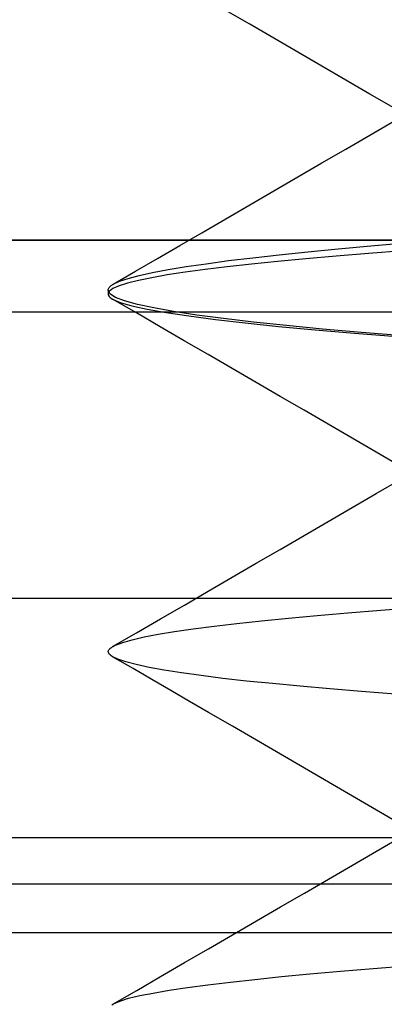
# Model space of a CAD drawing. Header units: millimetres. Extents: x 0 to 93, y 0 to 191.
# Tile 141 of 148: x 83.976 to 84.486, y 187.932 to 189.308. Entities that reach past the tile are written whole.
import ezdxf

# ---------------------------------------------------------------- set-up
doc = ezdxf.new("R2010")
doc.units = ezdxf.units.MM
doc.layers.add('MAIN-1', color=7, linetype='Continuous')
doc.layers.add('MAIN-2', color=7, linetype='Continuous')

msp = doc.modelspace()

# ---------------------------------------------------------------- linework, layer by layer
at = {"layer": 'MAIN-1'}
for p, q in [((91.9, 189), (82.9, 189)), ((84.1033, 188.9359), (84.1038, 188.9363)), ((84.1033, 188.9359), (84.1038, 188.9363)), ((84.1038, 188.9363), (84.1044, 188.9368)), ((84.1038, 188.9363), (84.1044, 188.9368)), ((84.1044, 188.9368), (84.105, 188.9372)), ((84.1044, 188.9368), (84.105, 188.9372)), ((84.105, 188.9372), (84.1057, 188.9377)), ((84.105, 188.9372), (84.1057, 188.9377)), ((84.1057, 188.9377), (84.1064, 188.9382)), ((84.1057, 188.9377), (84.1064, 188.9382)), ((84.1064, 188.9382), (84.1072, 188.9386)), ((84.1064, 188.9382), (84.1072, 188.9386)), ((1.9, 188.9), (91.1, 188.9)), ((91.1, 188.1), (1.9, 188.1))]:
    msp.add_line(p, q, dxfattribs=at)
at = {"layer": 'MAIN-2'}
for p, q in [((84.2981, 189.3018), (84.2646, 189.3212)), ((84.2981, 189.3018), (84.2646, 189.3212)), ((84.3317, 189.2823), (84.2981, 189.3018)), ((84.3317, 189.2823), (84.2981, 189.3018)), ((84.3652, 189.2629), (84.3317, 189.2823)), ((84.3652, 189.2629), (84.3317, 189.2823)), ((84.3988, 189.2434), (84.3652, 189.2629)), ((84.3988, 189.2434), (84.3652, 189.2629)), ((84.4323, 189.2239), (84.3988, 189.2434)), ((84.4323, 189.2239), (84.3988, 189.2434)), ((84.4659, 189.2044), (84.4323, 189.2239)), ((84.4659, 189.2044), (84.4323, 189.2239)), ((84.4995, 189.1849), (84.4659, 189.2044)), ((84.4995, 189.1849), (84.4659, 189.2044)), ((84.4658, 189.147), (84.4993, 189.1665)), ((84.4322, 189.1275), (84.4658, 189.147)), ((84.3987, 189.108), (84.4322, 189.1275)), ((84.3652, 189.0885), (84.3987, 189.108)), ((84.3317, 189.069), (84.3652, 189.0885)), ((84.2981, 189.0495), (84.3317, 189.069)), ((84.2646, 189.03), (84.2981, 189.0495)), ((84.2311, 189.0105), (84.2646, 189.03)), ((2.5, 189), (90.5, 189)), ((82.9, 189), (91.9, 189)), ((84.2001, 188.9926), (84.2311, 189.0105)), ((84.1692, 188.9746), (84.2001, 188.9926)), ((84.3791, 188.9837), (84.4217, 188.9879)), ((84.3791, 188.9837), (84.4217, 188.9879)), ((84.4217, 188.9879), (84.467, 188.992)), ((84.4217, 188.9879), (84.467, 188.992)), ((84.5121, 188.9854), (84.4641, 188.9816)), ((84.5121, 188.9854), (84.4641, 188.9816)), ((84.467, 188.992), (84.5151, 188.9962)), ((84.467, 188.992), (84.5151, 188.9962)), ((84.1382, 188.9566), (84.1692, 188.9746)), ((84.2371, 188.9673), (84.2683, 188.9715)), ((84.2371, 188.9673), (84.2683, 188.9715)), ((84.2683, 188.9715), (84.3024, 188.9756)), ((84.2683, 188.9715), (84.3024, 188.9756)), ((84.3024, 188.9756), (84.3393, 188.9796)), ((84.3024, 188.9756), (84.3393, 188.9796)), ((84.3764, 188.9741), (84.3369, 188.9703)), ((84.3764, 188.9741), (84.3369, 188.9703)), ((84.3393, 188.9796), (84.3791, 188.9837)), ((84.3393, 188.9796), (84.3791, 188.9837)), ((84.4188, 188.9778), (84.3764, 188.9741)), ((84.4188, 188.9778), (84.3764, 188.9741)), ((84.4641, 188.9816), (84.4188, 188.9778)), ((84.4641, 188.9816), (84.4188, 188.9778)), ((84.1619, 188.9549), (84.1838, 188.959)), ((84.1619, 188.9549), (84.1838, 188.959)), ((84.1838, 188.959), (84.2089, 188.9632)), ((84.1838, 188.959), (84.2089, 188.9632)), ((84.2355, 188.9591), (84.2075, 188.9553)), ((84.2355, 188.9591), (84.2075, 188.9553)), ((84.2089, 188.9632), (84.2371, 188.9673)), ((84.2089, 188.9632), (84.2371, 188.9673)), ((84.2664, 188.9628), (84.2355, 188.9591)), ((84.2664, 188.9628), (84.2355, 188.9591)), ((84.3002, 188.9666), (84.2664, 188.9628)), ((84.3002, 188.9666), (84.2664, 188.9628)), ((84.3369, 188.9703), (84.3002, 188.9666)), ((84.3369, 188.9703), (84.3002, 188.9666)), ((84.1072, 188.9386), (84.1382, 188.9566)), ((84.1158, 188.9427), (84.1278, 188.9467)), ((84.1158, 188.9427), (84.1278, 188.9467)), ((84.1423, 188.9439), (84.1271, 188.9401)), ((84.1423, 188.9439), (84.1271, 188.9401)), ((84.1278, 188.9467), (84.1432, 188.9508)), ((84.1278, 188.9467), (84.1432, 188.9508)), ((84.1609, 188.9477), (84.1423, 188.9439)), ((84.1609, 188.9477), (84.1423, 188.9439)), ((84.1432, 188.9508), (84.1619, 188.9549)), ((84.1432, 188.9508), (84.1619, 188.9549)), ((84.1826, 188.9515), (84.1609, 188.9477)), ((84.1826, 188.9515), (84.1609, 188.9477)), ((84.2075, 188.9553), (84.1826, 188.9515)), ((84.2075, 188.9553), (84.1826, 188.9515)), ((84.1, 188.9302), (84.1001, 188.9312)), ((84.1026, 188.9252), (84.1, 188.9302)), ((84.1, 188.9302), (84.1, 188.925)), ((84.1026, 188.9252), (84.1, 188.9302)), ((84.1001, 188.9312), (84.1004, 188.9321)), ((84.1004, 188.9321), (84.1008, 188.9331)), ((84.1008, 188.9331), (84.1015, 188.934)), ((84.1015, 188.934), (84.1023, 188.935)), ((84.1068, 188.9326), (84.1017, 188.9288)), ((84.1068, 188.9326), (84.1017, 188.9288)), ((84.1023, 188.935), (84.1033, 188.9359)), ((84.1152, 188.9364), (84.1068, 188.9326)), ((84.1152, 188.9364), (84.1068, 188.9326)), ((84.1072, 188.9386), (84.1158, 188.9427)), ((84.1072, 188.9386), (84.1158, 188.9427)), ((84.1271, 188.9401), (84.1152, 188.9364)), ((84.1271, 188.9401), (84.1152, 188.9364)), ((84.1017, 188.9288), (84.1, 188.925)), ((84.1017, 188.9288), (84.1, 188.925)), ((84.1, 188.925), (84.1002, 188.9238)), ((84.1002, 188.9238), (84.1007, 188.9226)), ((84.1007, 188.9226), (84.1015, 188.9214)), ((84.1015, 188.9214), (84.1027, 188.9202)), ((84.1103, 188.9202), (84.1026, 188.9252)), ((84.1103, 188.9202), (84.1026, 188.9252)), ((84.1027, 188.9202), (84.1043, 188.919)), ((84.1043, 188.919), (84.1061, 188.9178)), ((84.1061, 188.9178), (84.117, 188.9131)), ((84.1395, 188.8985), (84.1061, 188.9178)), ((84.1061, 188.9178), (84.117, 188.9131)), ((84.1231, 188.9152), (84.1103, 188.9202)), ((84.1231, 188.9152), (84.1103, 188.9202)), ((84.117, 188.9131), (84.1331, 188.9085)), ((84.117, 188.9131), (84.1331, 188.9085)), ((84.1409, 188.9103), (84.1231, 188.9152)), ((84.1409, 188.9103), (84.1231, 188.9152)), ((84.1331, 188.9085), (84.1545, 188.9038)), ((84.1331, 188.9085), (84.1545, 188.9038)), ((84.1637, 188.9054), (84.1409, 188.9103)), ((84.1637, 188.9054), (84.1409, 188.9103)), ((84.1545, 188.9038), (84.1812, 188.899)), ((84.1545, 188.9038), (84.1812, 188.899)), ((84.1915, 188.9005), (84.1637, 188.9054)), ((84.1915, 188.9005), (84.1637, 188.9054)), ((84.1729, 188.8791), (84.1395, 188.8985)), ((84.1812, 188.899), (84.213, 188.8942)), ((84.1812, 188.899), (84.213, 188.8942)), ((84.2241, 188.8955), (84.1915, 188.9005)), ((84.2241, 188.8955), (84.1915, 188.9005)), ((84.213, 188.8942), (84.2499, 188.8894)), ((84.213, 188.8942), (84.2499, 188.8894)), ((84.2614, 188.8906), (84.2241, 188.8955)), ((84.2614, 188.8906), (84.2241, 188.8955)), ((84.2499, 188.8894), (84.2917, 188.8845)), ((84.2499, 188.8894), (84.2917, 188.8845)), ((84.3032, 188.8857), (84.2614, 188.8906)), ((84.3032, 188.8857), (84.2614, 188.8906)), ((84.2063, 188.8597), (84.1729, 188.8791)), ((84.2917, 188.8845), (84.3382, 188.8796)), ((84.2917, 188.8845), (84.3382, 188.8796)), ((84.3494, 188.8808), (84.3032, 188.8857)), ((84.3494, 188.8808), (84.3032, 188.8857)), ((84.3382, 188.8796), (84.3892, 188.8748)), ((84.3382, 188.8796), (84.3892, 188.8748)), ((84.3997, 188.8759), (84.3494, 188.8808)), ((84.3997, 188.8759), (84.3494, 188.8808)), ((84.4542, 188.8711), (84.3997, 188.8759)), ((84.4542, 188.8711), (84.3997, 188.8759)), ((84.3892, 188.8748), (84.4445, 188.87)), ((84.3892, 188.8748), (84.4445, 188.87)), ((84.4445, 188.87), (84.504, 188.8653)), ((84.4445, 188.87), (84.504, 188.8653)), ((84.5127, 188.8663), (84.4542, 188.8711)), ((84.5127, 188.8663), (84.4542, 188.8711)), ((84.2397, 188.8403), (84.2063, 188.8597)), ((84.2733, 188.8209), (84.2397, 188.8403)), ((84.3068, 188.8014), (84.2733, 188.8209)), ((84.3404, 188.7819), (84.3068, 188.8014)), ((84.374, 188.7624), (84.3404, 188.7819)), ((84.4076, 188.7429), (84.374, 188.7624)), ((84.4412, 188.7234), (84.4076, 188.7429)), ((84.4748, 188.7038), (84.4412, 188.7234)), ((84.5084, 188.6843), (84.4748, 188.7038)), ((84.4749, 188.6461), (84.5085, 188.6657)), ((84.4749, 188.6461), (84.5085, 188.6657)), ((84.4413, 188.6266), (84.4749, 188.6461)), ((84.4413, 188.6266), (84.4749, 188.6461)), ((84.4077, 188.6071), (84.4413, 188.6266)), ((84.4077, 188.6071), (84.4413, 188.6266)), ((84.3742, 188.5876), (84.4077, 188.6071)), ((84.3742, 188.5876), (84.4077, 188.6071)), ((84.3406, 188.5681), (84.3742, 188.5876)), ((84.3406, 188.5681), (84.3742, 188.5876)), ((84.3071, 188.5486), (84.3406, 188.5681)), ((84.3071, 188.5486), (84.3406, 188.5681)), ((84.2735, 188.5292), (84.3071, 188.5486)), ((84.2735, 188.5292), (84.3071, 188.5486)), ((84.24, 188.5097), (84.2735, 188.5292)), ((84.24, 188.5097), (84.2735, 188.5292)), ((84.2066, 188.4903), (84.24, 188.5097)), ((84.2066, 188.4903), (84.24, 188.5097)), ((82.8475, 188.5), (85.6, 188.5)), ((84.1731, 188.4709), (84.2066, 188.4903)), ((84.1731, 188.4709), (84.2066, 188.4903)), ((84.3922, 188.4756), (84.4353, 188.4793)), ((84.3922, 188.4756), (84.4353, 188.4793)), ((84.4353, 188.4793), (84.4813, 188.483)), ((84.4353, 188.4793), (84.4813, 188.483)), ((84.4813, 188.483), (84.5299, 188.4867)), ((84.4813, 188.483), (84.5299, 188.4867)), ((84.1396, 188.4515), (84.1731, 188.4709)), ((84.1396, 188.4515), (84.1731, 188.4709)), ((84.2482, 188.4608), (84.2801, 188.4646)), ((84.2482, 188.4608), (84.2801, 188.4646)), ((84.2801, 188.4646), (84.3146, 188.4683)), ((84.2801, 188.4646), (84.3146, 188.4683)), ((84.3146, 188.4683), (84.352, 188.4719)), ((84.3146, 188.4683), (84.352, 188.4719)), ((84.352, 188.4719), (84.3922, 188.4756)), ((84.352, 188.4719), (84.3922, 188.4756)), ((84.1062, 188.4321), (84.1396, 188.4515)), ((84.1062, 188.4321), (84.1396, 188.4515)), ((84.1503, 188.4456), (84.1701, 188.4494)), ((84.1503, 188.4456), (84.1701, 188.4494)), ((84.1701, 188.4494), (84.193, 188.4532)), ((84.1701, 188.4494), (84.193, 188.4532)), ((84.193, 188.4532), (84.2191, 188.457)), ((84.193, 188.4532), (84.2191, 188.457)), ((84.2191, 188.457), (84.2482, 188.4608)), ((84.2191, 188.457), (84.2482, 188.4608)), ((84.1104, 188.4342), (84.1204, 188.438)), ((84.1104, 188.4342), (84.1204, 188.438)), ((84.1204, 188.438), (84.1337, 188.4418)), ((84.1204, 188.438), (84.1337, 188.4418)), ((84.1337, 188.4418), (84.1503, 188.4456)), ((84.1337, 188.4418), (84.1503, 188.4456)), ((84.1001, 188.4251), (84.1002, 188.426)), ((84.1001, 188.4251), (84.1002, 188.426)), ((84.1003, 188.424), (84.1001, 188.4251)), ((84.1003, 188.424), (84.1001, 188.4251)), ((84.1002, 188.426), (84.1005, 188.4269)), ((84.1002, 188.426), (84.1005, 188.4269)), ((84.1008, 188.4228), (84.1003, 188.424)), ((84.1008, 188.4228), (84.1003, 188.424)), ((84.1005, 188.4269), (84.101, 188.4278)), ((84.1005, 188.4269), (84.101, 188.4278)), ((84.1016, 188.4217), (84.1008, 188.4228)), ((84.1016, 188.4217), (84.1008, 188.4228)), ((84.101, 188.4278), (84.1017, 188.4287)), ((84.101, 188.4278), (84.1017, 188.4287)), ((84.1027, 188.4205), (84.1016, 188.4217)), ((84.1027, 188.4205), (84.1016, 188.4217)), ((84.1017, 188.4287), (84.1026, 188.4296)), ((84.1017, 188.4287), (84.1026, 188.4296)), ((84.1026, 188.4296), (84.1038, 188.4305)), ((84.1026, 188.4296), (84.1038, 188.4305)), ((84.1038, 188.4305), (84.1104, 188.4342)), ((84.1038, 188.4305), (84.1104, 188.4342)), ((84.1041, 188.4194), (84.1027, 188.4205)), ((84.1041, 188.4194), (84.1027, 188.4205)), ((84.1058, 188.4183), (84.1041, 188.4194)), ((84.1058, 188.4183), (84.1041, 188.4194)), ((84.1136, 188.4146), (84.1058, 188.4183)), ((84.1136, 188.4146), (84.1058, 188.4183)), ((84.1348, 188.4015), (84.1063, 188.418)), ((84.1348, 188.4015), (84.1063, 188.418)), ((84.1248, 188.4108), (84.1136, 188.4146)), ((84.1248, 188.4108), (84.1136, 188.4146)), ((84.1394, 188.407), (84.1248, 188.4108)), ((84.1394, 188.407), (84.1248, 188.4108)), ((84.1611, 188.3862), (84.1348, 188.4015)), ((84.1611, 188.3862), (84.1348, 188.4015)), ((84.1572, 188.4031), (84.1394, 188.407)), ((84.1572, 188.4031), (84.1394, 188.407)), ((84.1783, 188.3992), (84.1572, 188.4031)), ((84.1783, 188.3992), (84.1572, 188.4031)), ((84.2026, 188.3954), (84.1783, 188.3992)), ((84.2026, 188.3954), (84.1783, 188.3992)), ((84.23, 188.3916), (84.2026, 188.3954)), ((84.23, 188.3916), (84.2026, 188.3954)), ((84.1875, 188.3709), (84.1611, 188.3862)), ((84.1875, 188.3709), (84.1611, 188.3862)), ((84.2604, 188.3878), (84.23, 188.3916)), ((84.2604, 188.3878), (84.23, 188.3916)), ((84.2936, 188.3841), (84.2604, 188.3878)), ((84.2936, 188.3841), (84.2604, 188.3878)), ((84.3296, 188.3804), (84.2936, 188.3841)), ((84.3296, 188.3804), (84.2936, 188.3841)), ((84.3683, 188.3768), (84.3296, 188.3804)), ((84.3683, 188.3768), (84.3296, 188.3804)), ((84.2138, 188.3556), (84.1875, 188.3709)), ((84.2138, 188.3556), (84.1875, 188.3709)), ((84.4099, 188.3731), (84.3683, 188.3768)), ((84.4099, 188.3731), (84.3683, 188.3768)), ((84.4543, 188.3694), (84.4099, 188.3731)), ((84.4543, 188.3694), (84.4099, 188.3731)), ((84.5015, 188.3656), (84.4543, 188.3694)), ((84.5015, 188.3656), (84.4543, 188.3694)), ((84.2402, 188.3403), (84.2138, 188.3556)), ((84.2402, 188.3403), (84.2138, 188.3556)), ((84.2738, 188.3208), (84.2402, 188.3403)), ((84.2738, 188.3208), (84.2402, 188.3403)), ((84.3073, 188.3014), (84.2738, 188.3208)), ((84.3073, 188.3014), (84.2738, 188.3208)), ((84.3409, 188.2819), (84.3073, 188.3014)), ((84.3409, 188.2819), (84.3073, 188.3014)), ((84.3744, 188.2624), (84.3409, 188.2819)), ((84.3744, 188.2624), (84.3409, 188.2819)), ((84.408, 188.2428), (84.3744, 188.2624)), ((84.408, 188.2428), (84.3744, 188.2624)), ((84.4416, 188.2233), (84.408, 188.2428)), ((84.4416, 188.2233), (84.408, 188.2428)), ((84.4752, 188.2038), (84.4416, 188.2233)), ((84.4752, 188.2038), (84.4416, 188.2233)), ((84.5088, 188.1842), (84.4752, 188.2038)), ((84.5088, 188.1842), (84.4752, 188.2038)), ((91.1, 188.1651), (82.9, 188.1651)), ((91.9, 188.1651), (82.9, 188.1651)), ((84.475, 188.1463), (84.5086, 188.1659)), ((84.4414, 188.1268), (84.475, 188.1463)), ((84.4079, 188.1073), (84.4414, 188.1268)), ((84.3743, 188.0878), (84.4079, 188.1073)), ((91.1, 188.1), (1.9, 188.1)), ((84.3408, 188.0683), (84.3743, 188.0878)), ((84.3072, 188.0489), (84.3408, 188.0683)), ((84.2737, 188.0294), (84.3072, 188.0489)), ((83.4, 188.0325), (91.1, 188.0325)), ((84.2402, 188.0099), (84.2737, 188.0294)), ((84.2068, 187.9906), (84.2402, 188.0099)), ((84.1734, 187.9712), (84.2068, 187.9906)), ((84.4248, 187.9786), (84.4703, 187.9823)), ((84.4248, 187.9786), (84.4703, 187.9823)), ((84.4703, 187.9823), (84.5187, 187.9861)), ((84.4703, 187.9823), (84.5187, 187.9861)), ((84.1401, 187.9518), (84.1734, 187.9712)), ((84.2709, 187.9633), (84.3051, 187.9672)), ((84.2709, 187.9633), (84.3051, 187.9672)), ((84.3051, 187.9672), (84.3422, 187.971)), ((84.3051, 187.9672), (84.3422, 187.971)), ((84.3422, 187.971), (84.3821, 187.9748)), ((84.3422, 187.971), (84.3821, 187.9748)), ((84.3821, 187.9748), (84.4248, 187.9786)), ((84.3821, 187.9748), (84.4248, 187.9786)), ((84.1854, 187.9519), (84.2108, 187.9557)), ((84.1854, 187.9519), (84.2108, 187.9557)), ((84.2108, 187.9557), (84.2394, 187.9595)), ((84.2108, 187.9557), (84.2394, 187.9595)), ((84.2394, 187.9595), (84.2709, 187.9633)), ((84.2394, 187.9595), (84.2709, 187.9633)), ((84.1067, 187.9325), (84.1401, 187.9518)), ((84.1164, 187.9369), (84.1286, 187.9407)), ((84.1164, 187.9369), (84.1286, 187.9407)), ((84.1286, 187.9407), (84.1442, 187.9444)), ((84.1286, 187.9407), (84.1442, 187.9444)), ((84.1442, 187.9444), (84.1631, 187.9481)), ((84.1442, 187.9444), (84.1631, 187.9481)), ((84.1631, 187.9481), (84.1854, 187.9519)), ((84.1631, 187.9481), (84.1854, 187.9519)), ((84.1054, 187.9318), (84.1077, 187.9331)), ((84.1077, 187.9331), (84.1164, 187.9369)), ((84.1077, 187.9331), (84.1164, 187.9369))]:
    msp.add_line(p, q, dxfattribs=at)

doc.saveas('drawing.dxf')
